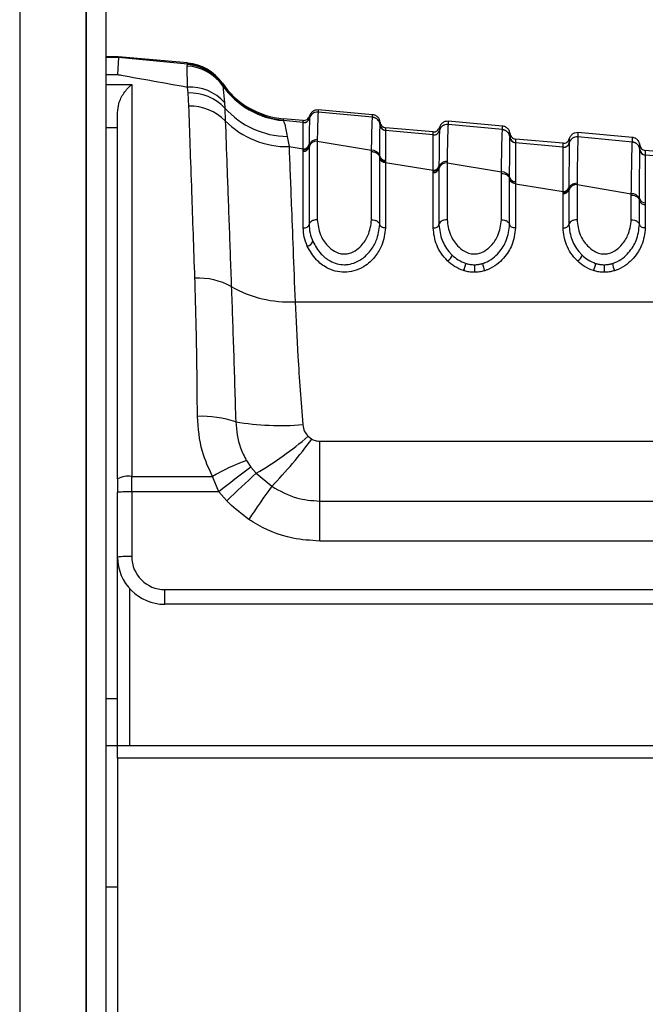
# Model space of a CAD drawing. Header units: millimetres. Extents: x 1689 to 18395, y 1041 to 15955.
# Tile 5 of 44: x 3287 to 3340, y 5197 to 5280. Entities that reach past the tile are written whole.
import ezdxf

# ---------------------------------------------------------------- set-up
doc = ezdxf.new("R2010")
doc.units = ezdxf.units.MM
doc.header["$LTSCALE"] = 2

msp = doc.modelspace()

# ---------------------------------------------------------------- linework, layer by layer
at = {"color": 8, "linetype": 'Continuous', "lineweight": 25}
for p, q in [((3286.682, 7303.274), (3286.682, 1555.274)), ((3292.321, 1555.274), (3292.321, 5775.074)), ((3295.056, 5277.007), (3293.968, 5277.007)), ((3293.968, 5275.574), (3294.968, 5275.574)), ((3293.968, 5274.72), (3296.168, 5274.72)), ((3294.968, 5271.055), (3293.968, 5271.055)), ((3322.225, 5271.088), (3322.225, 5271.084)), ((3322.225, 5270.898), (3322.225, 5270.83)), ((3295.968, 5232.03), (3295.968, 5218.717)), ((3293.968, 5222.676), (3294.968, 5222.676))]:
    msp.add_line(p, q, dxfattribs=at)
at = {"color": 7, "linetype": 'Continuous', "lineweight": 25}
for p, q in [((3292.331, 1555.274), (3292.331, 5775.064)), ((3293.968, 5773.717), (3293.968, 5161.549)), ((3295.056, 5277.062), (3293.968, 5277.062)), ((3295.056, 5277.007), (3294.968, 5275.574)), ((3295.056, 5277.007), (3295.056, 5277.062)), ((3300.897, 5276.551), (3295.056, 5277.062)), ((3300.9, 5276.454), (3295.056, 5277.007)), ((3300.862, 5276.294), (3300.88, 5276.428)), ((3300.893, 5274.513), (3300.862, 5276.294)), ((3300.88, 5276.428), (3300.9, 5276.454)), ((3296.168, 5274.72), (3296.168, 5241.508)), ((3300.946, 5274.017), (3300.893, 5274.513)), ((3303.844, 5274.833), (3303.847, 5274.738)), ((3303.847, 5274.738), (3303.851, 5274.717)), ((3303.851, 5274.717), (3303.873, 5274.626)), ((3303.873, 5274.626), (3304.023, 5273.209)), ((3301.009, 5272.894), (3300.946, 5274.017)), ((3304.023, 5273.209), (3304.052, 5272.735)), ((3304.052, 5272.735), (3304.094, 5271.649)), ((3294.968, 5241.309), (3294.968, 5272.344)), ((3310.697, 5271.678), (3309.001, 5271.826)), ((3311.225, 5271.875), (3311.224, 5271.869)), ((3311.225, 5271.879), (3311.225, 5271.875)), ((3316.568, 5272.168), (3311.963, 5272.571)), ((3311.963, 5272.395), (3311.963, 5272.39)), ((3316.568, 5271.951), (3311.963, 5272.39)), ((3316.568, 5271.945), (3316.568, 5271.951)), ((3310.697, 5271.507), (3308.995, 5271.669)), ((3310.698, 5271.503), (3310.697, 5271.507)), ((3310.698, 5271.497), (3310.698, 5271.503)), ((3317.205, 5271.304), (3317.205, 5271.31)), ((3317.205, 5271.3), (3317.205, 5271.304)), ((3321.697, 5270.715), (3317.66, 5271.069)), ((3327.568, 5271.206), (3322.963, 5271.608)), ((3322.963, 5271.346), (3322.963, 5271.341)), ((3327.568, 5270.901), (3322.963, 5271.341)), ((3309.338, 5270.323), (3309.493, 5269.46)), ((3317.66, 5270.853), (3317.66, 5270.847)), ((3317.66, 5270.847), (3317.66, 5270.843)), ((3321.697, 5270.458), (3317.66, 5270.843)), ((3321.698, 5270.454), (3321.697, 5270.458)), ((3321.698, 5270.448), (3321.698, 5270.454)), ((3322.225, 5270.826), (3322.224, 5270.82)), ((3322.225, 5270.83), (3322.225, 5270.826)), ((3327.568, 5270.895), (3327.568, 5270.901)), ((3328.205, 5270.255), (3328.205, 5270.261)), ((3328.205, 5270.252), (3328.205, 5270.255)), ((3328.205, 5270.255), (3328.205, 5270.252)), ((3338.568, 5270.243), (3333.963, 5270.646)), ((3333.963, 5270.298), (3333.963, 5270.292)), ((3338.568, 5269.854), (3333.963, 5270.292)), ((3309.493, 5269.46), (3310.696, 5269.262)), ((3311.189, 5269.546), (3311.188, 5269.43)), ((3311.188, 5269.43), (3311.188, 5262.86)), ((3311.189, 5269.623), (3311.189, 5269.545)), ((3311.88, 5270.053), (3311.879, 5269.935)), ((3311.879, 5269.935), (3311.879, 5263.271)), ((3311.879, 5269.935), (3316.479, 5269.162)), ((3332.697, 5269.753), (3328.66, 5270.106)), ((3328.66, 5269.804), (3328.66, 5269.798)), ((3328.66, 5269.798), (3328.66, 5269.794)), ((3332.697, 5269.41), (3328.66, 5269.794)), ((3332.697, 5269.406), (3332.697, 5269.41)), ((3332.697, 5269.4), (3332.697, 5269.406)), ((3333.225, 5269.778), (3333.224, 5269.772)), ((3333.225, 5269.781), (3333.225, 5269.778)), ((3338.568, 5269.848), (3338.568, 5269.854)), ((3310.695, 5269.068), (3310.696, 5269.184)), ((3310.695, 5262.566), (3310.695, 5269.068)), ((3316.479, 5263.271), (3316.479, 5269.044)), ((3317.169, 5268.551), (3317.17, 5268.665)), ((3317.169, 5268.471), (3317.169, 5268.551)), ((3317.169, 5262.86), (3317.169, 5268.471)), ((3339.205, 5269.208), (3339.205, 5269.214)), ((3339.205, 5269.205), (3339.205, 5269.208)), ((3343.697, 5268.791), (3339.66, 5269.144)), ((3339.66, 5268.757), (3339.66, 5268.751)), ((3339.66, 5268.751), (3339.66, 5268.748)), ((3317.661, 5268.308), (3317.661, 5268.197)), ((3317.661, 5268.197), (3317.662, 5268.12)), ((3317.662, 5268.12), (3317.662, 5262.566)), ((3317.662, 5268.12), (3321.696, 5267.459)), ((3322.188, 5267.723), (3322.188, 5267.607)), ((3322.189, 5267.801), (3322.188, 5267.723)), ((3322.88, 5268.205), (3322.879, 5268.087)), ((3322.879, 5268.087), (3322.879, 5263.271)), ((3322.879, 5268.087), (3327.479, 5267.314)), ((3321.695, 5267.265), (3321.696, 5267.38)), ((3321.695, 5262.566), (3321.695, 5267.265)), ((3321.696, 5267.38), (3321.696, 5267.459)), ((3322.188, 5267.607), (3322.188, 5262.86)), ((3327.479, 5263.271), (3327.479, 5267.196)), ((3328.169, 5266.729), (3328.17, 5266.843)), ((3328.169, 5262.86), (3328.169, 5266.729)), ((3328.661, 5266.504), (3328.662, 5266.317)), ((3328.662, 5266.317), (3328.662, 5262.566)), ((3328.662, 5266.317), (3332.696, 5265.656)), ((3333.189, 5265.98), (3333.188, 5265.902)), ((3333.88, 5266.358), (3333.879, 5266.24)), ((3333.879, 5266.24), (3333.879, 5263.271)), ((3333.879, 5266.24), (3338.479, 5265.468)), ((3332.695, 5265.462), (3332.696, 5265.578)), ((3332.695, 5262.566), (3332.695, 5265.462)), ((3332.696, 5265.578), (3332.696, 5265.656)), ((3333.188, 5265.902), (3333.188, 5265.786)), ((3333.188, 5265.786), (3333.188, 5262.86)), ((3338.479, 5263.271), (3338.479, 5265.351)), ((3339.169, 5264.91), (3339.169, 5265.024)), ((3339.169, 5262.86), (3339.169, 5264.91)), ((3339.661, 5264.704), (3339.662, 5264.517)), ((3339.662, 5264.517), (3339.662, 5262.566)), ((3309.999, 5256.319), (3365.5, 5256.319)), ((3311.108, 5244.915), (3311.415, 5244.68)), ((3312.09, 5239.42), (3312.09, 5244.5)), ((3312.09, 5244.5), (3349.245, 5244.5)), ((3305.891, 5242.85), (3306.265, 5242.305)), ((3306.265, 5242.305), (3306.721, 5241.779)), ((3306.721, 5241.779), (3308.022, 5240.67)), ((3294.968, 5241.309), (3294.968, 5240.163)), ((3296.168, 5241.508), (3303.012, 5241.508)), ((3296.168, 5240.205), (3296.168, 5241.508)), ((3303.551, 5240.205), (3303.012, 5241.508)), ((3294.968, 5234.676), (3294.968, 5240.163)), ((3296.168, 5240.205), (3296.168, 5234.717)), ((3303.551, 5240.205), (3296.168, 5240.205)), ((3304.214, 5239.448), (3303.551, 5240.205)), ((3312.09, 5236.033), (3312.09, 5239.42)), ((3312.09, 5239.42), (3349.245, 5239.42)), ((3349.245, 5236.033), (3312.09, 5236.033)), ((3294.968, 5218.717), (3294.968, 5234.676)), ((3298.968, 5231.917), (3348.444, 5231.917)), ((3298.968, 5230.676), (3298.968, 5231.917)), ((3348.444, 5230.676), (3298.968, 5230.676)), ((3294.968, 5218.676), (3293.968, 5218.676)), ((3294.968, 5218.717), (3349.368, 5218.717)), ((3294.968, 5217.62), (3294.968, 5218.717)), ((3294.968, 5217.62), (3294.968, 5171.217)), ((3349.368, 5217.62), (3294.968, 5217.62)), ((3293.968, 5206.717), (3294.968, 5206.717))]:
    msp.add_line(p, q, dxfattribs=at)
for centre, radius, start, end in [((3300.632, 5272.327), 3.973, 35.35617, 86.68763), ((3300.564, 5272.446), 3.995, 34.63941, 85.46227), ((3300.548, 5272.566), 4, 34.5212, 85), ((3300.552, 5272.469), 4, 34.54146, 85.01065), ((3301.051, 5270.482), 4.034, 42.53877, 92.24642), ((3309.611, 5278.8), 7, 214.5212, 265), ((3309.614, 5278.691), 7, 214.58939, 265.0121), ((3309.609, 5278.647), 7.005, 215.03246, 264.96994), ((3301.069, 5269.913), 4.106, 43.41904, 91.71791), ((3301.107, 5268.692), 4.204, 44.71649, 91.33455), ((3309.451, 5277.568), 7.246, 221.8331, 269.10752), ((3310.741, 5272.005), 0.5, 264.99148, 345.37717), ((3310.74, 5271.994), 0.5, 265.08761, 345.41781), ((3311.902, 5271.693), 0.7, 84.98399, 165.43621), ((3316.508, 5271.254), 0.7, 4.62988, 85.03638), ((3309.334, 5276.818), 7.36, 224.6086, 271.23686), ((3317.703, 5271.35), 0.5, 184.62985, 265.03633), ((3317.703, 5271.341), 0.5, 184.68114, 265.02501), ((3322.902, 5270.643), 0.7, 84.97949, 165.4034), ((3321.741, 5270.956), 0.5, 264.98717, 345.36264), ((3321.741, 5270.946), 0.5, 265.04662, 345.38446), ((3327.508, 5270.205), 0.699, 4.64418, 85.05089), ((3328.703, 5270.302), 0.5, 184.64414, 265.05083), ((3328.703, 5270.292), 0.5, 184.682, 265.03946), ((3333.902, 5269.595), 0.7, 84.97525, 165.37808), ((3310.72, 5269.552), 0.485, 267.13276, 345.31534), ((3310.721, 5269.745), 0.484, 267.06175, 345.38971), ((3311.845, 5269.258), 0.678, 87.13276, 165.31534), ((3332.741, 5269.908), 0.5, 264.9829, 345.34821), ((3332.741, 5269.898), 0.5, 265.02096, 345.35919), ((3338.508, 5269.157), 0.699, 4.65822, 85.06511), ((3316.516, 5268.486), 0.677, 15.38173, 93.14718), ((3317.634, 5268.602), 0.483, 195.70765, 273.3443), ((3317.638, 5268.792), 0.485, 195.10197, 272.78612), ((3339.703, 5269.255), 0.5, 184.65817, 265.06503), ((3339.703, 5269.245), 0.5, 184.68744, 265.05383), ((3321.728, 5267.938), 0.481, 266.15699, 343.44508), ((3322.834, 5267.414), 0.674, 86.23569, 163.33479), ((3321.727, 5267.745), 0.482, 266.23569, 343.33479), ((3327.526, 5266.641), 0.674, 17.4404, 94.02359), ((3328.63, 5266.985), 0.482, 197.13493, 273.7063), ((3332.735, 5266.133), 0.479, 265.30087, 341.34088), ((3333.825, 5265.57), 0.672, 85.38755, 161.20426), ((3332.734, 5265.941), 0.48, 265.38755, 341.20426), ((3338.536, 5264.798), 0.673, 19.64509, 94.84722), ((3339.623, 5265.183), 0.481, 199.31367, 274.56263), ((3310.925, 5261.642), 0.623, 280.68995, 339.45519), ((3322.491, 5260.506), 0.849, 300.37098, 344.02401), ((3333.491, 5260.506), 0.849, 300.37098, 344.02401), ((3322.591, 5259.793), 1.881, 333.49877, 353.0668), ((3605.295, 5259.676), 280.111, 180.04546, 180.17627), ((3327.787, 5259.788), 1.917, 186.79912, 206.00107), ((3333.591, 5259.793), 1.881, 333.49877, 353.0668), ((3616.295, 5259.676), 280.111, 180.04546, 180.17627), ((3338.787, 5259.788), 1.917, 186.79912, 206.00107), ((3301.845, 5252.67), 5.644, 60.75926, 93.32358), ((3309.472, 5266.144), 9.839, 240.33086, 273.07087), ((3302.034, 5236.93), 9.674, 72.29182, 91.79366), ((3308.795, 5268.388), 22.567, 260.25783, 274.72954), ((3292.339, 5266.539), 28.634, 300.14977, 310.95617), ((3281.315, 5266.708), 37.3, 315.72614, 323.80206), ((3310.902, 5228.346), 15.345, 109.05851, 120.9417), ((3355.172, 5176.31), 82.142, 126.54132, 128.93501), ((3365.784, 5175.739), 88.599, 131.80753, 134.02135), ((3295.877, 5239.543), 1.986, 81.55172, 117.20898), ((3295.869, 5231.577), 8.633, 88.01091, 95.98665), ((3400.551, 5174.509), 113.749, 144.434, 146.1493), ((3295.869, 5226.09), 8.633, 88.01091, 95.98665), ((3298.968, 5234.676), 4, 180, 270), ((3298.968, 5234.717), 2.8, 180, 270)]:
    msp.add_arc(centre, radius, start, end, dxfattribs=at)
for points, knots in [([(3300.9, 5276.454), (3300.899, 5276.48), (3300.897, 5276.537), (3300.897, 5276.546), (3300.897, 5276.551)], [0, 0, 0, 0, 0.458483, 1, 1, 1, 1]), ([(3294.968, 5275.574), (3295.066, 5275.557), (3297.014, 5275.209), (3299.003, 5274.852), (3300.893, 5274.513)], [0, 0, 0, 0, 0.05035, 1, 1, 1, 1]), ([(3294.968, 5272.344), (3294.995, 5272.601), (3295.061, 5273.233), (3295.519, 5274.089), (3295.934, 5274.539), (3296.166, 5274.718), (3296.168, 5274.72)], [0, 0, 0, 0, 0.233898, 0.576759, 0.994715, 1, 1, 1, 1]), ([(3301.518, 5258.304), (3301.43, 5260.817), (3301.286, 5264.958), (3301.121, 5269.694), (3301.047, 5271.821), (3301.009, 5272.894)], [0, 0, 0, 0, 0.433271, 0.71391, 1, 1, 1, 1]), ([(3309.001, 5271.826), (3309.001, 5271.821), (3309.002, 5271.812), (3309.004, 5271.748), (3309.005, 5271.717)], [0, 0, 0, 0, 0.5084957, 1, 1, 1, 1]), ([(3311.224, 5271.869), (3311.216, 5271.601), (3311.206, 5271.266), (3311.194, 5270.148), (3311.191, 5269.772), (3311.189, 5269.623)], [0, 0, 0, 0, 0.708615, 0.884881, 1, 1, 1, 1]), ([(3311.963, 5272.571), (3311.871, 5272.568), (3311.686, 5272.563), (3311.441, 5272.422), (3311.287, 5272.237), (3311.241, 5272.1), (3311.225, 5272.05)], [0, 0, 0, 0, 0.279636, 0.559272, 0.838908, 1, 1, 1, 1]), ([(3311.963, 5272.395), (3311.871, 5272.393), (3311.686, 5272.388), (3311.441, 5272.247), (3311.287, 5272.061), (3311.241, 5271.925), (3311.225, 5271.875)], [0, 0, 0, 0, 0.279598, 0.559198, 0.838799, 1, 1, 1, 1]), ([(3311.225, 5272.034), (3311.225, 5272.027), (3311.225, 5272.002), (3311.225, 5271.929), (3311.225, 5271.879)], [0, 0, 0, 0, 0.316305, 1, 1, 1, 1]), ([(3311.963, 5272.39), (3311.963, 5272.389), (3311.95, 5272.33), (3311.923, 5271.913), (3311.895, 5270.679), (3311.88, 5270.053)], [0, 0, 0, 0, 0.002812, 0.494132, 1, 1, 1, 1]), ([(3311.963, 5272.571), (3311.963, 5272.571), (3311.963, 5272.57), (3311.963, 5272.543), (3311.963, 5272.446), (3311.963, 5272.395)], [0, 0, 0, 0, 0.024033, 0.499895, 1, 1, 1, 1]), ([(3316.479, 5269.162), (3316.484, 5269.416), (3316.498, 5270.192), (3316.527, 5271.31), (3316.552, 5271.837), (3316.566, 5271.934), (3316.568, 5271.945)], [0, 0, 0, 0, 0.1603846, 0.4901531, 0.9447345, 1, 1, 1, 1]), ([(3316.568, 5271.951), (3316.568, 5271.96), (3316.568, 5272.03), (3316.568, 5272.125), (3316.568, 5272.166), (3316.568, 5272.168), (3316.568, 5272.168)], [0, 0, 0, 0, 0.0661, 0.493687, 0.921273, 1, 1, 1, 1]), ([(3317.205, 5271.527), (3317.197, 5271.579), (3317.176, 5271.721), (3317.057, 5271.931), (3316.84, 5272.113), (3316.659, 5272.149), (3316.568, 5272.168)], [0, 0, 0, 0, 0.161092, 0.440728, 0.720364, 1, 1, 1, 1]), ([(3317.205, 5271.304), (3317.197, 5271.356), (3317.176, 5271.499), (3317.056, 5271.708), (3316.839, 5271.889), (3316.658, 5271.926), (3316.568, 5271.945)], [0, 0, 0, 0, 0.160981, 0.440654, 0.720327, 1, 1, 1, 1]), ([(3304.094, 5271.649), (3304.139, 5270.417), (3304.229, 5267.917), (3304.403, 5263.119), (3304.538, 5259.38), (3304.602, 5257.594)], [0, 0, 0, 0, 0.336899, 0.683337, 1, 1, 1, 1]), ([(3309.005, 5271.717), (3309.005, 5271.714), (3309.005, 5271.699), (3308.999, 5271.682), (3308.995, 5271.669)], [0, 0, 0, 0, 0.194649, 1, 1, 1, 1]), ([(3308.995, 5271.669), (3309.037, 5271.6), (3309.141, 5271.432), (3309.265, 5270.734), (3309.338, 5270.323)], [0, 0, 0, 0, 0.412049, 1, 1, 1, 1]), ([(3310.696, 5269.262), (3310.696, 5269.623), (3310.697, 5270.863), (3310.697, 5271.234), (3310.698, 5271.497)], [0, 0, 0, 0, 0.291046, 1, 1, 1, 1]), ([(3310.697, 5271.507), (3310.697, 5271.555), (3310.697, 5271.632), (3310.697, 5271.672), (3310.697, 5271.676), (3310.697, 5271.678)], [0, 0, 0, 0, 0.494543, 0.782677, 1, 1, 1, 1]), ([(3317.17, 5268.665), (3317.173, 5269.116), (3317.18, 5269.956), (3317.191, 5270.82), (3317.199, 5271.202), (3317.204, 5271.283), (3317.205, 5271.3)], [0, 0, 0, 0, 0.310244, 0.578241, 0.913143, 1, 1, 1, 1]), ([(3317.205, 5271.31), (3317.205, 5271.371), (3317.205, 5271.465), (3317.205, 5271.518), (3317.205, 5271.524), (3317.205, 5271.527)], [0, 0, 0, 0, 0.493682, 0.749994, 1, 1, 1, 1]), ([(3317.66, 5271.069), (3317.66, 5271.066), (3317.66, 5271.06), (3317.66, 5271.007), (3317.66, 5270.914), (3317.66, 5270.853)], [0, 0, 0, 0, 0.250008, 0.50632, 1, 1, 1, 1]), ([(3322.963, 5271.608), (3322.871, 5271.606), (3322.686, 5271.601), (3322.441, 5271.46), (3322.287, 5271.274), (3322.241, 5271.138), (3322.225, 5271.088)], [0, 0, 0, 0, 0.279636, 0.559272, 0.838908, 1, 1, 1, 1]), ([(3322.963, 5271.346), (3322.871, 5271.344), (3322.686, 5271.339), (3322.441, 5271.198), (3322.287, 5271.012), (3322.241, 5270.876), (3322.225, 5270.826)], [0, 0, 0, 0, 0.279611, 0.559221, 0.838832, 1, 1, 1, 1]), ([(3322.225, 5271.084), (3322.225, 5271.072), (3322.225, 5271.053), (3322.225, 5270.968), (3322.225, 5270.915), (3322.225, 5270.898)], [0, 0, 0, 0, 0.580101, 0.866799, 1, 1, 1, 1]), ([(3322.963, 5271.341), (3322.956, 5271.251), (3322.943, 5271.094), (3322.921, 5270.37), (3322.9, 5269.446), (3322.886, 5268.549), (3322.88, 5268.205)], [0, 0, 0, 0, 0.284926, 0.4961, 0.80713, 1, 1, 1, 1]), ([(3322.963, 5271.608), (3322.963, 5271.604), (3322.963, 5271.597), (3322.963, 5271.53), (3322.963, 5271.446), (3322.963, 5271.36), (3322.963, 5271.346)], [0, 0, 0, 0, 0.305202, 0.499842, 0.916458, 1, 1, 1, 1]), ([(3327.568, 5270.901), (3327.568, 5270.96), (3327.568, 5271.051), (3327.568, 5271.156), (3327.568, 5271.201), (3327.568, 5271.205), (3327.568, 5271.206)], [0, 0, 0, 0, 0.314829, 0.495571, 0.884785, 1, 1, 1, 1]), ([(3328.205, 5270.564), (3328.197, 5270.616), (3328.176, 5270.759), (3328.057, 5270.969), (3327.84, 5271.15), (3327.659, 5271.187), (3327.568, 5271.206)], [0, 0, 0, 0, 0.161092, 0.440728, 0.720364, 1, 1, 1, 1]), ([(3317.66, 5270.843), (3317.66, 5270.828), (3317.66, 5270.753), (3317.661, 5270.389), (3317.661, 5269.557), (3317.661, 5268.744), (3317.661, 5268.308)], [0, 0, 0, 0, 0.08676, 0.421461, 0.689498, 1, 1, 1, 1]), ([(3321.696, 5267.459), (3321.696, 5267.864), (3321.696, 5268.682), (3321.697, 5269.907), (3321.697, 5270.232), (3321.698, 5270.448)], [0, 0, 0, 0, 0.246295, 0.496961, 1, 1, 1, 1]), ([(3321.697, 5270.458), (3321.697, 5270.499), (3321.697, 5270.578), (3321.697, 5270.685), (3321.697, 5270.703), (3321.697, 5270.715)], [0, 0, 0, 0, 0.261529, 0.496401, 1, 1, 1, 1]), ([(3322.224, 5270.82), (3322.219, 5270.605), (3322.21, 5270.284), (3322.198, 5269.044), (3322.192, 5268.213), (3322.189, 5267.801)], [0, 0, 0, 0, 0.5027703, 0.7535012, 1, 1, 1, 1]), ([(3327.479, 5267.314), (3327.479, 5267.323), (3327.488, 5267.938), (3327.503, 5268.857), (3327.526, 5269.954), (3327.547, 5270.647), (3327.562, 5270.821), (3327.568, 5270.895)], [0, 0, 0, 0, 0.004308, 0.292825, 0.491944, 0.782685, 1, 1, 1, 1]), ([(3328.205, 5270.255), (3328.197, 5270.307), (3328.176, 5270.45), (3328.056, 5270.659), (3327.839, 5270.84), (3327.658, 5270.877), (3327.568, 5270.895)], [0, 0, 0, 0, 0.161012, 0.440674, 0.720337, 1, 1, 1, 1]), ([(3328.17, 5266.843), (3328.173, 5267.335), (3328.179, 5268.271), (3328.19, 5269.527), (3328.199, 5270.112), (3328.204, 5270.234), (3328.205, 5270.252)], [0, 0, 0, 0, 0.260049, 0.495705, 0.929228, 1, 1, 1, 1]), ([(3328.205, 5270.261), (3328.205, 5270.347), (3328.205, 5270.471), (3328.205, 5270.551), (3328.205, 5270.559), (3328.205, 5270.564)], [0, 0, 0, 0, 0.4955633, 0.712251, 1, 1, 1, 1]), ([(3333.963, 5270.646), (3333.871, 5270.644), (3333.686, 5270.639), (3333.441, 5270.498), (3333.287, 5270.312), (3333.241, 5270.175), (3333.225, 5270.125)], [0, 0, 0, 0, 0.279636, 0.559272, 0.838908, 1, 1, 1, 1]), ([(3333.963, 5270.298), (3333.871, 5270.295), (3333.686, 5270.29), (3333.441, 5270.149), (3333.287, 5269.964), (3333.241, 5269.828), (3333.225, 5269.778)], [0, 0, 0, 0, 0.279617, 0.559234, 0.838851, 1, 1, 1, 1]), ([(3333.225, 5270.125), (3333.225, 5270.109), (3333.225, 5270.086), (3333.225, 5269.947), (3333.225, 5269.843), (3333.225, 5269.781)], [0, 0, 0, 0, 0.502579, 0.705981, 1, 1, 1, 1]), ([(3333.963, 5270.292), (3333.962, 5270.283), (3333.955, 5270.208), (3333.942, 5269.899), (3333.925, 5269.227), (3333.906, 5268.224), (3333.891, 5267.145), (3333.88, 5266.358)], [0, 0, 0, 0, 0.0370025, 0.3080273, 0.4968388, 0.6327494, 1, 1, 1, 1]), ([(3333.963, 5270.646), (3333.963, 5270.639), (3333.963, 5270.629), (3333.963, 5270.545), (3333.963, 5270.444), (3333.963, 5270.334), (3333.963, 5270.298)], [0, 0, 0, 0, 0.3308948, 0.4997867, 0.8377138, 1, 1, 1, 1]), ([(3338.568, 5269.854), (3338.568, 5269.858), (3338.568, 5269.945), (3338.568, 5270.051), (3338.568, 5270.172), (3338.568, 5270.233), (3338.568, 5270.241), (3338.568, 5270.243)], [0, 0, 0, 0, 0.017392, 0.336932, 0.496696, 0.8163, 1, 1, 1, 1]), ([(3339.205, 5269.602), (3339.197, 5269.654), (3339.176, 5269.797), (3339.057, 5270.006), (3338.84, 5270.188), (3338.659, 5270.225), (3338.568, 5270.243)], [0, 0, 0, 0, 0.161092, 0.440728, 0.720364, 1, 1, 1, 1]), ([(3309.493, 5269.46), (3309.552, 5267.937), (3309.648, 5265.439), (3309.827, 5260.808), (3309.941, 5257.824), (3309.999, 5256.319)], [0, 0, 0, 0, 0.435994, 0.71534, 1, 1, 1, 1]), ([(3310.696, 5269.184), (3310.754, 5269.189), (3310.871, 5269.199), (3311.024, 5269.28), (3311.141, 5269.398), (3311.173, 5269.496), (3311.189, 5269.545)], [0, 0, 0, 0, 0.2500011, 0.5000015, 0.7500011, 1, 1, 1, 1]), ([(3311.88, 5270.053), (3311.788, 5270.044), (3311.605, 5270.027), (3311.372, 5269.886), (3311.234, 5269.713), (3311.201, 5269.59), (3311.189, 5269.545)], [0, 0, 0, 0, 0.279724, 0.559449, 0.839173, 1, 1, 1, 1]), ([(3328.66, 5270.106), (3328.66, 5270.101), (3328.66, 5270.093), (3328.66, 5270.013), (3328.66, 5269.89), (3328.66, 5269.804)], [0, 0, 0, 0, 0.287751, 0.504438, 1, 1, 1, 1]), ([(3328.66, 5269.794), (3328.66, 5269.778), (3328.66, 5269.665), (3328.661, 5269.103), (3328.661, 5267.889), (3328.661, 5266.981), (3328.661, 5266.504)], [0, 0, 0, 0, 0.070691, 0.503986, 0.739713, 1, 1, 1, 1]), ([(3332.696, 5265.656), (3332.696, 5266.216), (3332.696, 5267.232), (3332.696, 5268.738), (3332.697, 5269.13), (3332.697, 5269.4)], [0, 0, 0, 0, 0.274548, 0.497884, 1, 1, 1, 1]), ([(3332.697, 5269.41), (3332.697, 5269.471), (3332.697, 5269.575), (3332.697, 5269.714), (3332.697, 5269.737), (3332.697, 5269.753)], [0, 0, 0, 0, 0.29402, 0.497422, 1, 1, 1, 1]), ([(3333.224, 5269.772), (3333.224, 5269.766), (3333.219, 5269.643), (3333.21, 5269.043), (3333.199, 5267.591), (3333.192, 5266.553), (3333.189, 5265.98)], [0, 0, 0, 0, 0.024925, 0.501984, 0.725309, 1, 1, 1, 1]), ([(3338.479, 5265.468), (3338.49, 5266.329), (3338.505, 5267.496), (3338.526, 5268.593), (3338.543, 5269.328), (3338.557, 5269.723), (3338.566, 5269.826), (3338.568, 5269.848)], [0, 0, 0, 0, 0.363104, 0.492334, 0.672218, 0.929868, 1, 1, 1, 1]), ([(3339.205, 5269.208), (3339.197, 5269.26), (3339.176, 5269.403), (3339.056, 5269.612), (3338.839, 5269.793), (3338.658, 5269.83), (3338.568, 5269.848)], [0, 0, 0, 0, 0.161031, 0.440687, 0.720344, 1, 1, 1, 1]), ([(3339.205, 5269.214), (3339.205, 5269.325), (3339.205, 5269.478), (3339.205, 5269.583), (3339.205, 5269.595), (3339.205, 5269.602)], [0, 0, 0, 0, 0.496689, 0.688219, 1, 1, 1, 1]), ([(3310.696, 5269.184), (3310.696, 5269.184), (3310.696, 5269.21), (3310.696, 5269.236), (3310.696, 5269.262)], [0, 0, 0, 0, 0.009455, 1, 1, 1, 1]), ([(3316.479, 5269.044), (3316.479, 5269.045), (3316.479, 5269.084), (3316.479, 5269.123), (3316.479, 5269.162)], [0, 0, 0, 0, 0.0094, 1, 1, 1, 1]), ([(3316.479, 5269.044), (3316.571, 5269.035), (3316.755, 5269.017), (3316.987, 5268.879), (3317.124, 5268.712), (3317.157, 5268.594), (3317.169, 5268.551)], [0, 0, 0, 0, 0.281356, 0.561532, 0.840526, 1, 1, 1, 1]), ([(3339.169, 5265.024), (3339.17, 5265.078), (3339.173, 5265.765), (3339.179, 5266.825), (3339.192, 5268.49), (3339.199, 5268.909), (3339.205, 5269.205)], [0, 0, 0, 0, 0.022107, 0.283651, 0.496206, 1, 1, 1, 1]), ([(3339.66, 5269.144), (3339.66, 5269.137), (3339.66, 5269.125), (3339.66, 5269.02), (3339.66, 5268.867), (3339.66, 5268.757)], [0, 0, 0, 0, 0.311783, 0.503313, 1, 1, 1, 1]), ([(3339.66, 5268.748), (3339.66, 5268.734), (3339.66, 5268.599), (3339.661, 5267.943), (3339.661, 5266.439), (3339.661, 5265.335), (3339.661, 5264.704)], [0, 0, 0, 0, 0.050673, 0.503819, 0.716324, 1, 1, 1, 1]), ([(3343.697, 5268.364), (3343.297, 5268.402), (3341.951, 5268.53), (3340.606, 5268.658), (3339.66, 5268.748)], [0, 0, 0, 0, 0.297159, 1, 1, 1, 1]), ([(3321.696, 5267.38), (3321.754, 5267.385), (3321.871, 5267.394), (3322.024, 5267.471), (3322.141, 5267.583), (3322.173, 5267.676), (3322.188, 5267.723)], [0, 0, 0, 0, 0.250001, 0.500001, 0.750001, 1, 1, 1, 1]), ([(3322.88, 5268.205), (3322.788, 5268.196), (3322.604, 5268.179), (3322.372, 5268.046), (3322.234, 5267.882), (3322.201, 5267.765), (3322.188, 5267.723)], [0, 0, 0, 0, 0.279704, 0.559409, 0.839113, 1, 1, 1, 1]), ([(3327.479, 5267.196), (3327.479, 5267.197), (3327.479, 5267.236), (3327.479, 5267.275), (3327.479, 5267.314)], [0, 0, 0, 0, 0.009508, 1, 1, 1, 1]), ([(3327.479, 5267.196), (3327.57, 5267.188), (3327.754, 5267.171), (3327.986, 5267.041), (3328.123, 5266.883), (3328.157, 5266.77), (3328.169, 5266.729)], [0, 0, 0, 0, 0.279613, 0.559227, 0.83884, 1, 1, 1, 1]), ([(3328.662, 5266.317), (3328.603, 5266.328), (3328.486, 5266.351), (3328.333, 5266.445), (3328.216, 5266.573), (3328.185, 5266.677), (3328.169, 5266.729)], [0, 0, 0, 0, 0.249971, 0.499954, 0.749961, 1, 1, 1, 1]), ([(3333.88, 5266.358), (3333.788, 5266.35), (3333.604, 5266.334), (3333.372, 5266.207), (3333.234, 5266.052), (3333.201, 5265.942), (3333.188, 5265.902)], [0, 0, 0, 0, 0.279692, 0.559386, 0.839081, 1, 1, 1, 1]), ([(3332.696, 5265.578), (3332.754, 5265.582), (3332.871, 5265.591), (3333.024, 5265.664), (3333.142, 5265.769), (3333.173, 5265.858), (3333.188, 5265.902)], [0, 0, 0, 0, 0.250001, 0.500001, 0.750001, 1, 1, 1, 1]), ([(3338.479, 5265.351), (3338.479, 5265.352), (3338.479, 5265.391), (3338.479, 5265.43), (3338.479, 5265.468)], [0, 0, 0, 0, 0.0095779, 1, 1, 1, 1]), ([(3338.479, 5265.351), (3338.57, 5265.343), (3338.754, 5265.327), (3338.986, 5265.205), (3339.123, 5265.055), (3339.157, 5264.949), (3339.169, 5264.91)], [0, 0, 0, 0, 0.279617, 0.559234, 0.838851, 1, 1, 1, 1]), ([(3339.662, 5264.517), (3339.603, 5264.528), (3339.486, 5264.55), (3339.333, 5264.64), (3339.216, 5264.762), (3339.185, 5264.861), (3339.169, 5264.91)], [0, 0, 0, 0, 0.249976, 0.499962, 0.749967, 1, 1, 1, 1]), ([(3311.879, 5263.271), (3311.787, 5263.264), (3311.604, 5263.249), (3311.372, 5263.134), (3311.234, 5262.995), (3311.201, 5262.896), (3311.188, 5262.86)], [0, 0, 0, 0, 0.279636, 0.559272, 0.838908, 1, 1, 1, 1]), ([(3311.188, 5262.86), (3311.202, 5262.62), (3311.229, 5262.14), (3311.415, 5261.662), (3311.508, 5261.423)], [0, 0, 0, 0, 0.500117, 1, 1, 1, 1]), ([(3311.508, 5261.423), (3311.711, 5261.056), (3312.052, 5260.439), (3312.838, 5259.809), (3313.539, 5259.512), (3314.026, 5259.446), (3314.508, 5259.463), (3315.04, 5259.579), (3315.78, 5259.98), (3316.438, 5260.648), (3317.026, 5261.651), (3317.115, 5262.403), (3317.169, 5262.86)], [0, 0, 0, 0, 0.159617, 0.26824, 0.335062, 0.398894, 0.414917, 0.481423, 0.563154, 0.683873, 0.808015, 1, 1, 1, 1]), ([(3311.879, 5263.271), (3311.931, 5262.843), (3312.025, 5262.08), (3312.62, 5261.154), (3313.243, 5260.626), (3313.768, 5260.399), (3314.221, 5260.345), (3314.671, 5260.424), (3315.158, 5260.661), (3315.729, 5261.157), (3316.323, 5262.055), (3316.421, 5262.817), (3316.479, 5263.271)], [0, 0, 0, 0, 0.181496, 0.323762, 0.408831, 0.462283, 0.504169, 0.545965, 0.600528, 0.677267, 0.807828, 1, 1, 1, 1]), ([(3316.479, 5263.271), (3316.57, 5263.264), (3316.754, 5263.249), (3316.986, 5263.134), (3317.123, 5262.995), (3317.157, 5262.896), (3317.169, 5262.86)], [0, 0, 0, 0, 0.279636, 0.559272, 0.838908, 1, 1, 1, 1]), ([(3322.879, 5263.271), (3322.787, 5263.264), (3322.604, 5263.249), (3322.372, 5263.134), (3322.234, 5262.995), (3322.201, 5262.896), (3322.188, 5262.86)], [0, 0, 0, 0, 0.279636, 0.559272, 0.838908, 1, 1, 1, 1]), ([(3322.188, 5262.86), (3322.242, 5262.412), (3322.34, 5261.586), (3322.877, 5260.712), (3323.249, 5260.332), (3323.307, 5260.273)], [0, 0, 0, 0, 0.500688, 0.922786, 1, 1, 1, 1]), ([(3322.879, 5263.271), (3322.931, 5262.843), (3323.025, 5262.08), (3323.62, 5261.154), (3324.244, 5260.626), (3324.768, 5260.399), (3325.221, 5260.345), (3325.671, 5260.424), (3326.158, 5260.661), (3326.729, 5261.157), (3327.323, 5262.055), (3327.421, 5262.817), (3327.479, 5263.271)], [0, 0, 0, 0, 0.181549, 0.323795, 0.40885, 0.462296, 0.504185, 0.545984, 0.60056, 0.677304, 0.807908, 1, 1, 1, 1]), ([(3325.884, 5259.561), (3325.95, 5259.583), (3326.272, 5259.692), (3326.971, 5260.117), (3327.539, 5260.801), (3328.044, 5261.773), (3328.116, 5262.403), (3328.169, 5262.86)], [0, 0, 0, 0, 0.041437, 0.201296, 0.499179, 0.63727, 1, 1, 1, 1]), ([(3327.479, 5263.271), (3327.57, 5263.264), (3327.754, 5263.249), (3327.986, 5263.134), (3328.123, 5262.995), (3328.157, 5262.896), (3328.169, 5262.86)], [0, 0, 0, 0, 0.279636, 0.559272, 0.838908, 1, 1, 1, 1]), ([(3333.879, 5263.271), (3333.787, 5263.264), (3333.604, 5263.249), (3333.372, 5263.134), (3333.234, 5262.995), (3333.201, 5262.896), (3333.188, 5262.86)], [0, 0, 0, 0, 0.279636, 0.559272, 0.838908, 1, 1, 1, 1]), ([(3333.188, 5262.86), (3333.242, 5262.412), (3333.34, 5261.586), (3333.877, 5260.712), (3334.249, 5260.332), (3334.307, 5260.273)], [0, 0, 0, 0, 0.500688, 0.922786, 1, 1, 1, 1]), ([(3333.879, 5263.271), (3333.931, 5262.843), (3334.025, 5262.08), (3334.62, 5261.154), (3335.244, 5260.626), (3335.768, 5260.399), (3336.221, 5260.345), (3336.671, 5260.424), (3337.158, 5260.661), (3337.729, 5261.157), (3338.323, 5262.055), (3338.421, 5262.817), (3338.479, 5263.271)], [0, 0, 0, 0, 0.181549, 0.323795, 0.40885, 0.462296, 0.504185, 0.545984, 0.60056, 0.677304, 0.807908, 1, 1, 1, 1]), ([(3336.884, 5259.561), (3336.95, 5259.583), (3337.272, 5259.692), (3337.971, 5260.117), (3338.539, 5260.801), (3339.044, 5261.773), (3339.116, 5262.403), (3339.169, 5262.86)], [0, 0, 0, 0, 0.041437, 0.201296, 0.499179, 0.63727, 1, 1, 1, 1]), ([(3338.479, 5263.271), (3338.57, 5263.264), (3338.754, 5263.249), (3338.986, 5263.134), (3339.123, 5262.995), (3339.157, 5262.896), (3339.169, 5262.86)], [0, 0, 0, 0, 0.279636, 0.559272, 0.838908, 1, 1, 1, 1]), ([(3311.04, 5261.03), (3310.94, 5261.286), (3310.739, 5261.797), (3310.71, 5262.31), (3310.695, 5262.566)], [0, 0, 0, 0, 0.500182, 1, 1, 1, 1]), ([(3317.662, 5262.566), (3317.603, 5262.078), (3317.507, 5261.27), (3316.86, 5260.179), (3316.114, 5259.43), (3315.241, 5258.964), (3314.591, 5258.826), (3313.987, 5258.804), (3313.385, 5258.885), (3312.546, 5259.235), (3311.648, 5259.944), (3311.264, 5260.63), (3311.04, 5261.03)], [0, 0, 0, 0, 0.1808772, 0.2992738, 0.4185359, 0.504076, 0.5773029, 0.5952027, 0.6660745, 0.7374013, 0.8467967, 1, 1, 1, 1]), ([(3322.92, 5259.774), (3322.916, 5259.778), (3322.496, 5260.185), (3321.867, 5261.128), (3321.753, 5262.087), (3321.695, 5262.566)], [0, 0, 0, 0, 0.005036, 0.503601, 1, 1, 1, 1]), ([(3328.662, 5262.566), (3328.605, 5262.078), (3328.527, 5261.404), (3327.974, 5260.347), (3327.329, 5259.583), (3326.528, 5259.103), (3326.145, 5258.975), (3326.064, 5258.948)], [0, 0, 0, 0, 0.3508199, 0.4854261, 0.7839916, 0.9541975, 1, 1, 1, 1]), ([(3333.92, 5259.774), (3333.916, 5259.778), (3333.496, 5260.185), (3332.867, 5261.128), (3332.753, 5262.087), (3332.695, 5262.566)], [0, 0, 0, 0, 0.005036, 0.503601, 1, 1, 1, 1]), ([(3339.662, 5262.566), (3339.605, 5262.078), (3339.527, 5261.404), (3338.974, 5260.347), (3338.329, 5259.583), (3337.528, 5259.103), (3337.145, 5258.975), (3337.064, 5258.948)], [0, 0, 0, 0, 0.35082, 0.485426, 0.783992, 0.954198, 1, 1, 1, 1]), ([(3323.307, 5260.273), (3323.47, 5260.127), (3323.794, 5259.835), (3324.237, 5259.655), (3324.459, 5259.566)], [0, 0, 0, 0, 0.500365, 1, 1, 1, 1]), ([(3334.307, 5260.273), (3334.47, 5260.127), (3334.794, 5259.835), (3335.237, 5259.655), (3335.459, 5259.566)], [0, 0, 0, 0, 0.500365, 1, 1, 1, 1]), ([(3324.275, 5258.953), (3324.009, 5259.06), (3323.49, 5259.268), (3323.107, 5259.608), (3322.92, 5259.774)], [0, 0, 0, 0, 0.511867, 1, 1, 1, 1]), ([(3324.459, 5259.566), (3324.487, 5259.557), (3324.604, 5259.522), (3324.843, 5259.468), (3325.061, 5259.459), (3325.183, 5259.453)], [0, 0, 0, 0, 0.121302, 0.507466, 1, 1, 1, 1]), ([(3325.183, 5259.453), (3325.301, 5259.459), (3325.516, 5259.468), (3325.748, 5259.52), (3325.861, 5259.554), (3325.884, 5259.561)], [0, 0, 0, 0, 0.492803, 0.897023, 1, 1, 1, 1]), ([(3335.275, 5258.953), (3335.009, 5259.06), (3334.49, 5259.268), (3334.107, 5259.608), (3333.92, 5259.774)], [0, 0, 0, 0, 0.511867, 1, 1, 1, 1]), ([(3335.459, 5259.566), (3335.487, 5259.557), (3335.604, 5259.522), (3335.843, 5259.468), (3336.061, 5259.459), (3336.183, 5259.453)], [0, 0, 0, 0, 0.121302, 0.507466, 1, 1, 1, 1]), ([(3336.183, 5259.453), (3336.301, 5259.459), (3336.516, 5259.468), (3336.748, 5259.52), (3336.861, 5259.554), (3336.884, 5259.561)], [0, 0, 0, 0, 0.492803, 0.897023, 1, 1, 1, 1]), ([(3325.184, 5258.814), (3325.03, 5258.82), (3324.756, 5258.832), (3324.455, 5258.899), (3324.309, 5258.943), (3324.275, 5258.953)], [0, 0, 0, 0, 0.4965535, 0.8807999, 1, 1, 1, 1]), ([(3326.064, 5258.948), (3326.036, 5258.939), (3325.895, 5258.897), (3325.604, 5258.833), (3325.334, 5258.82), (3325.184, 5258.814)], [0, 0, 0, 0, 0.101098, 0.503376, 1, 1, 1, 1]), ([(3336.184, 5258.814), (3336.03, 5258.82), (3335.756, 5258.832), (3335.455, 5258.899), (3335.309, 5258.943), (3335.275, 5258.953)], [0, 0, 0, 0, 0.4965535, 0.8807999, 1, 1, 1, 1]), ([(3337.064, 5258.948), (3337.036, 5258.939), (3336.895, 5258.897), (3336.604, 5258.833), (3336.334, 5258.82), (3336.184, 5258.814)], [0, 0, 0, 0, 0.101098, 0.503376, 1, 1, 1, 1]), ([(3301.731, 5246.6), (3301.716, 5248.627), (3301.687, 5252.726), (3301.575, 5256.431), (3301.518, 5258.304)], [0, 0, 0, 0, 0.4946038, 1, 1, 1, 1]), ([(3304.602, 5257.594), (3304.666, 5255.815), (3304.794, 5252.207), (3304.915, 5248.184), (3304.976, 5246.146)], [0, 0, 0, 0, 0.4932938, 1, 1, 1, 1]), ([(3309.999, 5256.319), (3310.072, 5254.8), (3310.227, 5251.536), (3310.506, 5247.863), (3310.656, 5245.898)], [0, 0, 0, 0, 0.4651, 1, 1, 1, 1]), ([(3303.012, 5241.508), (3302.689, 5242.203), (3301.934, 5243.833), (3301.805, 5245.592), (3301.731, 5246.6)], [0, 0, 0, 0, 0.426608, 1, 1, 1, 1]), ([(3304.976, 5246.146), (3305.049, 5245.393), (3305.161, 5244.244), (3305.704, 5243.207), (3305.891, 5242.85)], [0, 0, 0, 0, 0.655212, 1, 1, 1, 1]), ([(3310.656, 5245.898), (3310.689, 5245.697), (3310.75, 5245.329), (3310.996, 5245.045), (3311.108, 5244.915)], [0, 0, 0, 0, 0.543542, 1, 1, 1, 1]), ([(3311.415, 5244.68), (3311.45, 5244.661), (3311.592, 5244.582), (3311.823, 5244.513), (3312.018, 5244.503), (3312.09, 5244.5)], [0, 0, 0, 0, 0.170024, 0.695982, 1, 1, 1, 1]), ([(3308.022, 5240.67), (3308.702, 5240.286), (3309.97, 5239.57), (3311.419, 5239.467), (3312.09, 5239.42)], [0, 0, 0, 0, 0.537046, 1, 1, 1, 1]), ([(3306.083, 5237.871), (3305.507, 5238.301), (3304.852, 5238.792), (3304.283, 5239.377), (3304.214, 5239.448)], [0, 0, 0, 0, 0.878043, 1, 1, 1, 1]), ([(3312.09, 5236.033), (3311.323, 5236.082), (3309.354, 5236.207), (3307.338, 5237.048), (3306.208, 5237.788), (3306.083, 5237.871)], [0, 0, 0, 0, 0.361897, 0.929068, 1, 1, 1, 1])]:
    msp.add_open_spline(points, degree=3, knots=knots, dxfattribs=at)
for points in [[(3310.697, 5271.678), (3310.756, 5271.679), (3310.874, 5271.68), (3311.034, 5271.76), (3311.163, 5271.885), (3311.204, 5271.995), (3311.225, 5272.05)], [(3310.698, 5271.503), (3310.756, 5271.504), (3310.874, 5271.506), (3311.035, 5271.585), (3311.163, 5271.71), (3311.204, 5271.82), (3311.225, 5271.875)], [(3317.205, 5271.527), (3317.216, 5271.469), (3317.237, 5271.353), (3317.342, 5271.208), (3317.487, 5271.102), (3317.602, 5271.08), (3317.66, 5271.069)], [(3317.205, 5271.304), (3317.216, 5271.247), (3317.237, 5271.131), (3317.342, 5270.986), (3317.487, 5270.88), (3317.602, 5270.858), (3317.66, 5270.847)], [(3321.697, 5270.715), (3321.756, 5270.716), (3321.874, 5270.718), (3322.034, 5270.797), (3322.163, 5270.922), (3322.204, 5271.032), (3322.225, 5271.088)], [(3321.698, 5270.454), (3321.756, 5270.455), (3321.874, 5270.457), (3322.035, 5270.536), (3322.163, 5270.661), (3322.204, 5270.771), (3322.225, 5270.826)], [(3328.205, 5270.564), (3328.216, 5270.506), (3328.237, 5270.391), (3328.342, 5270.246), (3328.487, 5270.139), (3328.602, 5270.117), (3328.66, 5270.106)], [(3328.205, 5270.255), (3328.216, 5270.198), (3328.237, 5270.082), (3328.342, 5269.937), (3328.487, 5269.831), (3328.602, 5269.809), (3328.66, 5269.798)], [(3332.697, 5269.753), (3332.756, 5269.754), (3332.874, 5269.756), (3333.034, 5269.835), (3333.163, 5269.96), (3333.204, 5270.07), (3333.225, 5270.125)], [(3332.697, 5269.406), (3332.756, 5269.407), (3332.874, 5269.409), (3333.034, 5269.488), (3333.163, 5269.613), (3333.204, 5269.723), (3333.225, 5269.778)], [(3339.205, 5269.602), (3339.216, 5269.544), (3339.237, 5269.428), (3339.342, 5269.283), (3339.487, 5269.177), (3339.602, 5269.155), (3339.66, 5269.144)], [(3317.661, 5268.197), (3317.603, 5268.202), (3317.486, 5268.213), (3317.333, 5268.292), (3317.216, 5268.407), (3317.184, 5268.503), (3317.169, 5268.551)], [(3339.205, 5269.208), (3339.216, 5269.151), (3339.237, 5269.035), (3339.342, 5268.89), (3339.487, 5268.784), (3339.602, 5268.762), (3339.66, 5268.751)], [(3310.695, 5262.566), (3310.754, 5262.57), (3310.871, 5262.578), (3311.024, 5262.644), (3311.141, 5262.74), (3311.173, 5262.82), (3311.188, 5262.86)], [(3317.662, 5262.566), (3317.603, 5262.57), (3317.486, 5262.578), (3317.333, 5262.644), (3317.216, 5262.74), (3317.184, 5262.82), (3317.169, 5262.86)], [(3321.695, 5262.566), (3321.754, 5262.57), (3321.871, 5262.578), (3322.024, 5262.644), (3322.141, 5262.74), (3322.173, 5262.82), (3322.188, 5262.86)], [(3328.662, 5262.566), (3328.603, 5262.57), (3328.486, 5262.578), (3328.333, 5262.644), (3328.216, 5262.74), (3328.184, 5262.82), (3328.169, 5262.86)], [(3332.695, 5262.566), (3332.754, 5262.57), (3332.871, 5262.578), (3333.024, 5262.644), (3333.142, 5262.74), (3333.173, 5262.82), (3333.188, 5262.86)], [(3339.662, 5262.566), (3339.603, 5262.57), (3339.486, 5262.578), (3339.333, 5262.644), (3339.216, 5262.74), (3339.184, 5262.82), (3339.169, 5262.86)]]:
    msp.add_open_spline(points, degree=3, dxfattribs=at)
at = {"color": 8, "linetype": 'Continuous', "lineweight": 25}
msp.add_open_spline([(3311.225, 5272.05), (3311.225, 5272.05), (3311.225, 5272.049), (3311.225, 5272.037), (3311.225, 5272.034)], degree=3, knots=[0, 0, 0, 0, 0.785522, 1, 1, 1, 1], dxfattribs=at)

doc.saveas('drawing.dxf')
